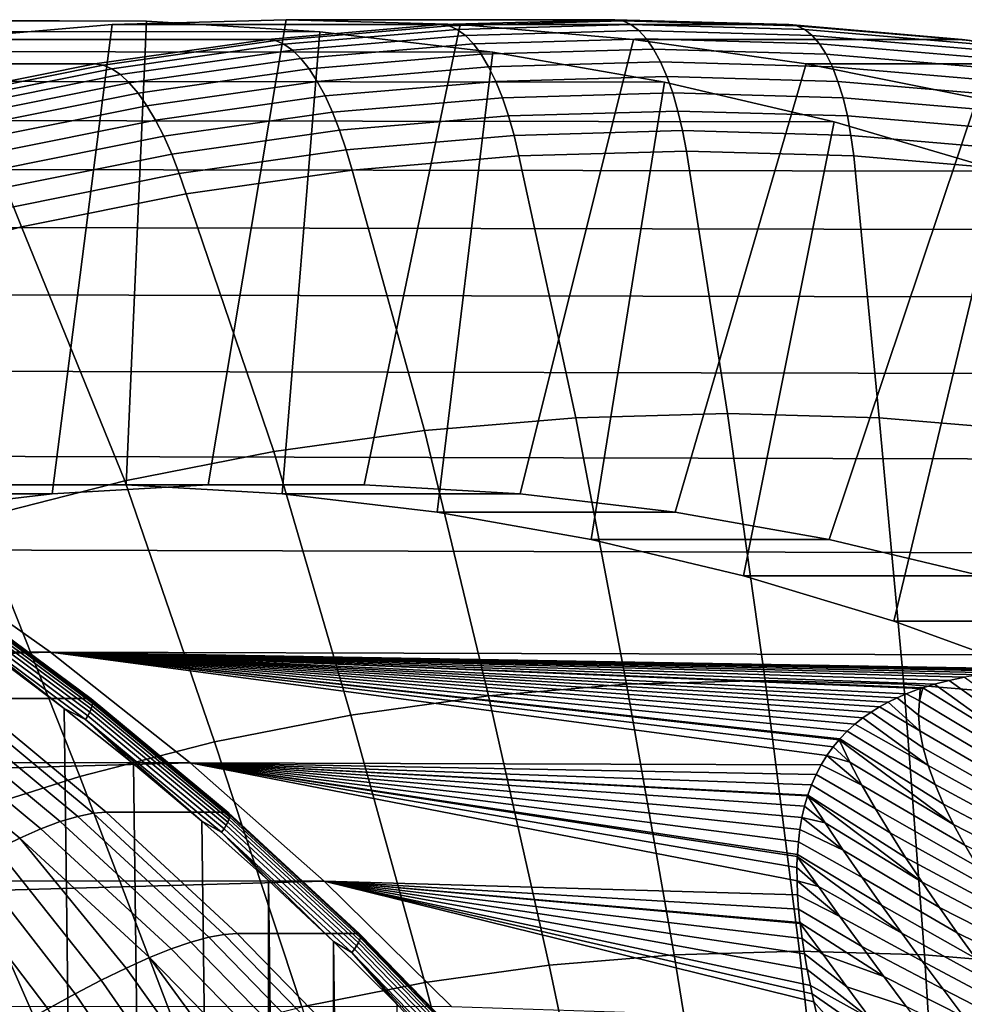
# Model space of a CAD drawing. Header units: metres. Extents: x -248 to 28, y -28 to 28.
# Tile 93 of 256: x -213.38 to -207.27, y 16.13 to 22.5. Entities that reach past the tile are written whole.
import ezdxf

# ---------------------------------------------------------------- set-up
doc = ezdxf.new("R2010")
doc.units = ezdxf.units.M
doc.layers.add('solid_10_061_053_XXX', color=7, linetype='CONTINUOUS')

msp = doc.modelspace()

# ---------------------------------------------------------------- linework, layer by layer
at = {"layer": 'solid_10_061_053_XXX'}
for points in [[(-225.899261, 22.492188, 138.784363), (-213.689468, 22.49398, 172.118668), (-212.56488, 22.489832, 171.709351), (-224.773773, 22.491867, 138.37471)], [(-224.773773, 22.491867, 138.37471), (-212.56488, 22.489832, 171.709351), (-211.442093, 22.422058, 171.30069), (-223.649689, 22.427799, 137.965576)], [(-213.70546, 19.492592, 172.124481), (-212.695404, 19.492592, 171.756851), (-212.56488, 22.489832, 171.709351), (-213.689468, 22.49398, 172.118668)], [(-211.661331, 22.5, 176.169281), (-212.166168, 19.492598, 176.353027), (-213.17453, 19.433397, 176.720047), (-212.786606, 22.468109, 176.578842)], [(-210.659988, 22.468111, 182.421722), (-209.534714, 22.5, 182.012146), (-211.661331, 22.5, 176.169281), (-212.786606, 22.468109, 176.578842)], [(-212.695404, 19.492592, 171.756851), (-211.687317, 19.433405, 171.389938), (-211.442093, 22.422058, 171.30069), (-212.56488, 22.489832, 171.709351)], [(-210.536072, 22.468109, 175.75972), (-211.156509, 19.492598, 175.985535), (-212.166168, 19.492598, 176.353027), (-211.661331, 22.5, 176.169281)], [(-210.536072, 22.468109, 175.75972), (-211.661331, 22.5, 176.169281), (-209.534714, 22.5, 182.012146), (-208.409424, 22.468111, 181.602585)], [(-210.607315, 22.460312, 182.565231), (-209.482422, 22.492189, 182.155792), (-209.534714, 22.5, 182.012146), (-210.659988, 22.468111, 182.421722)], [(-210.554352, 22.436966, 182.707092), (-209.430634, 22.468811, 182.298096), (-209.482422, 22.492189, 182.155792), (-210.607315, 22.460312, 182.565231)], [(-209.482422, 22.492189, 182.155792), (-208.357529, 22.460312, 181.746368), (-208.409424, 22.468111, 181.602585), (-209.534714, 22.5, 182.012146)], [(-208.357529, 22.460312, 181.746368), (-209.482422, 22.492189, 182.155792), (-209.430634, 22.468811, 182.298096), (-208.306915, 22.436966, 181.889099)], [(-223.649689, 22.427799, 137.965576), (-211.442093, 22.422058, 171.30069), (-210.324326, 22.290854, 170.89386), (-222.530426, 22.300154, 137.558197)], [(-212.786606, 22.468109, 176.578842), (-213.17453, 19.433397, 176.720047), (-214.178238, 19.315174, 177.085358), (-213.908707, 22.372534, 176.987259)], [(-211.782074, 22.372534, 182.830124), (-210.659988, 22.468111, 182.421722), (-212.786606, 22.468109, 176.578842), (-213.908707, 22.372534, 176.987259)], [(-211.729019, 22.364767, 182.973495), (-210.607315, 22.460312, 182.565231), (-210.659988, 22.468111, 182.421722), (-211.782074, 22.372534, 182.830124)], [(-211.674896, 22.34152, 183.114929), (-210.554352, 22.436966, 182.707092), (-210.607315, 22.460312, 182.565231), (-211.729019, 22.364767, 182.973495)], [(-211.687317, 19.433405, 171.389938), (-210.683517, 19.315172, 171.024582), (-210.324326, 22.290854, 170.89386), (-211.442093, 22.422058, 171.30069)], [(-211.620316, 22.303034, 183.252838), (-210.501709, 22.398315, 182.845703), (-210.554352, 22.436966, 182.707092), (-211.674896, 22.34152, 183.114929)], [(-209.413971, 22.372534, 175.351318), (-210.148148, 19.433397, 175.61853), (-211.156509, 19.492598, 175.985535), (-210.536072, 22.468109, 175.75972)], [(-210.501709, 22.398315, 182.845703), (-209.379929, 22.430105, 182.437408), (-209.430634, 22.468811, 182.298096), (-210.554352, 22.436966, 182.707092)], [(-208.409424, 22.468111, 181.602585), (-207.287338, 22.372534, 181.194168), (-209.413971, 22.372534, 175.351318), (-210.536072, 22.468109, 175.75972)], [(-210.449936, 22.344763, 182.979599), (-209.330841, 22.376478, 182.572281), (-209.379929, 22.430105, 182.437408), (-210.501709, 22.398315, 182.845703)], [(-208.306915, 22.436966, 181.889099), (-209.430634, 22.468811, 182.298096), (-209.379929, 22.430105, 182.437408), (-208.258148, 22.398315, 182.029114)], [(-208.258148, 22.398315, 182.029114), (-209.379929, 22.430105, 182.437408), (-209.330841, 22.376478, 182.572281), (-208.211731, 22.344763, 182.164963)], [(-208.357529, 22.460312, 181.746368), (-207.23584, 22.364767, 181.338104), (-207.287338, 22.372534, 181.194168), (-208.409424, 22.468111, 181.602585)], [(-208.306915, 22.436966, 181.889099), (-207.186371, 22.34152, 181.481247), (-207.23584, 22.364767, 181.338104), (-208.357529, 22.460312, 181.746368)], [(-208.258148, 22.398315, 182.029114), (-207.139542, 22.303034, 181.621964), (-207.186371, 22.34152, 181.481247), (-208.306915, 22.436966, 181.889099)], [(-212.897797, 22.213541, 183.236206), (-211.782074, 22.372534, 182.830124), (-213.908707, 22.372534, 176.987259), (-215.024506, 22.213524, 177.393387)], [(-212.844345, 22.205828, 183.37944), (-211.729019, 22.364767, 182.973495), (-211.782074, 22.372534, 182.830124), (-212.897797, 22.213541, 183.236206)], [(-212.789062, 22.182745, 183.520462), (-211.674896, 22.34152, 183.114929), (-211.729019, 22.364767, 182.973495), (-212.844345, 22.205828, 183.37944)], [(-211.565872, 22.24971, 183.385773), (-210.449936, 22.344763, 182.979599), (-210.501709, 22.398315, 182.845703), (-211.620316, 22.303034, 183.252838)], [(-210.399582, 22.276871, 183.107391), (-209.283875, 22.308489, 182.701309), (-209.330841, 22.376478, 182.572281), (-210.449936, 22.344763, 182.979599)], [(-208.298172, 22.213524, 174.94519), (-209.14444, 19.315174, 175.253204), (-210.148148, 19.433397, 175.61853), (-209.413971, 22.372534, 175.351318)], [(-207.287338, 22.372534, 181.194168), (-206.171631, 22.213539, 180.788086), (-208.298172, 22.213524, 174.94519), (-209.413971, 22.372534, 175.351318)], [(-208.211731, 22.344763, 182.164963), (-209.330841, 22.376478, 182.572281), (-209.283875, 22.308489, 182.701309), (-208.168167, 22.276871, 182.295227)], [(-208.211731, 22.344763, 182.164963), (-207.09581, 22.24971, 181.758789), (-207.139542, 22.303034, 181.621964), (-208.258148, 22.398315, 182.029114)], [(-207.23584, 22.364767, 181.338104), (-206.120499, 22.205828, 180.932159), (-206.171631, 22.213539, 180.788086), (-207.287338, 22.372534, 181.194168)], [(-222.530426, 22.300154, 137.558197), (-210.324326, 22.290854, 170.89386), (-209.21463, 22.096581, 170.48996), (-221.419296, 22.109333, 137.153778)], [(-212.732574, 22.144533, 183.657669), (-211.620316, 22.303034, 183.252838), (-211.674896, 22.34152, 183.114929), (-212.789062, 22.182745, 183.520462)], [(-212.675476, 22.091589, 183.789627), (-211.565872, 22.24971, 183.385773), (-211.620316, 22.303034, 183.252838), (-212.732574, 22.144533, 183.657669)], [(-211.512115, 22.182106, 183.512329), (-210.399582, 22.276871, 183.107391), (-210.449936, 22.344763, 182.979599), (-211.565872, 22.24971, 183.385773)], [(-210.683517, 19.315172, 171.024582), (-209.687408, 19.138281, 170.662033), (-209.21463, 22.096581, 170.48996), (-210.324326, 22.290854, 170.89386)], [(-210.351151, 22.195343, 183.227737), (-209.239532, 22.226845, 182.823151), (-209.283875, 22.308489, 182.701309), (-210.399582, 22.276871, 183.107391)], [(-208.168167, 22.276871, 182.295227), (-209.283875, 22.308489, 182.701309), (-209.239532, 22.226845, 182.823151), (-208.127914, 22.195343, 182.418549)], [(-208.168167, 22.276871, 182.295227), (-207.055634, 22.182106, 181.890289), (-207.09581, 22.24971, 181.758789), (-208.211731, 22.344763, 182.164963)], [(-212.618347, 22.024464, 183.914963), (-211.512115, 22.182106, 183.512329), (-211.565872, 22.24971, 183.385773), (-212.675476, 22.091589, 183.789627)], [(-211.459625, 22.100925, 183.631195), (-210.351151, 22.195343, 183.227737), (-210.399582, 22.276871, 183.107391), (-211.512115, 22.182106, 183.512329)], [(-210.305161, 22.101034, 183.339401), (-209.198257, 22.132402, 182.936523), (-209.239532, 22.226845, 182.823151), (-210.351151, 22.195343, 183.227737)], [(-208.127914, 22.195343, 182.418549), (-209.239532, 22.226845, 182.823151), (-209.198257, 22.132402, 182.936523), (-208.09137, 22.101034, 182.533646)], [(-208.127914, 22.195343, 182.418549), (-207.01944, 22.100925, 182.015106), (-207.055634, 22.182106, 181.890289), (-208.168167, 22.276871, 182.295227)], [(-214.003983, 21.991577, 183.638824), (-212.897797, 22.213541, 183.236206), (-215.024506, 22.213524, 177.393387), (-216.130539, 21.991592, 177.795944)], [(-213.95015, 21.983942, 183.781921), (-212.844345, 22.205828, 183.37944), (-212.897797, 22.213541, 183.236206), (-214.003983, 21.991577, 183.638824)], [(-213.893723, 21.961092, 183.922531), (-212.789062, 22.182745, 183.520462), (-212.844345, 22.205828, 183.37944), (-213.95015, 21.983942, 183.781921)], [(-213.835327, 21.92326, 184.059036), (-212.732574, 22.144533, 183.657669), (-212.789062, 22.182745, 183.520462), (-213.893723, 21.961092, 183.922531)], [(-212.561798, 21.943861, 184.032349), (-211.459625, 22.100925, 183.631195), (-211.512115, 22.182106, 183.512329), (-212.618347, 22.024464, 183.914963)], [(-211.40892, 22.007017, 183.741135), (-210.305161, 22.101034, 183.339401), (-210.351151, 22.195343, 183.227737), (-211.459625, 22.100925, 183.631195)], [(-207.192139, 21.991592, 174.542633), (-208.148468, 19.138311, 174.890701), (-209.14444, 19.315174, 175.253204), (-208.298172, 22.213524, 174.94519)], [(-206.171631, 22.213539, 180.788086), (-205.06543, 21.991577, 180.385468), (-207.192139, 21.991592, 174.542633), (-208.298172, 22.213524, 174.94519)], [(-208.09137, 22.101034, 182.533646), (-206.98761, 22.007017, 182.131912), (-207.01944, 22.100925, 182.015106), (-208.127914, 22.195343, 182.418549)], [(-221.419296, 22.109333, 137.153778), (-209.21463, 22.096581, 170.48996), (-208.116165, 21.839777, 170.090149), (-220.319107, 21.855814, 136.753342)], [(-213.775589, 21.870846, 184.190033), (-212.675476, 22.091589, 183.789627), (-212.732574, 22.144533, 183.657669), (-213.835327, 21.92326, 184.059036)], [(-212.506409, 21.85062, 184.140594), (-211.40892, 22.007017, 183.741135), (-211.459625, 22.100925, 183.631195), (-212.561798, 21.943861, 184.032349)], [(-211.36055, 21.90136, 183.841003), (-210.262085, 21.994925, 183.441193), (-210.305161, 22.101034, 183.339401), (-211.40892, 22.007017, 183.741135)], [(-210.262085, 21.994925, 183.441193), (-209.160507, 22.026142, 183.040253), (-209.198257, 22.132402, 182.936523), (-210.305161, 22.101034, 183.339401)], [(-208.09137, 22.101034, 182.533646), (-209.198257, 22.132402, 182.936523), (-209.160507, 22.026142, 183.040253), (-208.058929, 21.994925, 182.639313)], [(-208.058929, 21.994925, 182.639313), (-206.960464, 21.90136, 182.239502), (-206.98761, 22.007017, 182.131912), (-208.09137, 22.101034, 182.533646)], [(-213.715118, 21.804392, 184.314148), (-212.618347, 22.024464, 183.914963), (-212.675476, 22.091589, 183.789627), (-213.775589, 21.870846, 184.190033)], [(-209.687408, 19.138281, 170.662033), (-208.702301, 18.903343, 170.303482), (-208.116165, 21.839777, 170.090149), (-209.21463, 22.096581, 170.48996)], [(-213.654556, 21.724594, 184.430084), (-212.561798, 21.943861, 184.032349), (-212.618347, 22.024464, 183.914963), (-213.715118, 21.804392, 184.314148)], [(-212.452774, 21.745714, 184.238541), (-211.36055, 21.90136, 183.841003), (-211.40892, 22.007017, 183.741135), (-212.506409, 21.85062, 184.140594)], [(-211.315018, 21.785057, 183.929764), (-210.222397, 21.878124, 183.532074), (-210.262085, 21.994925, 183.441193), (-211.36055, 21.90136, 183.841003)], [(-210.222397, 21.878124, 183.532074), (-209.126663, 21.909176, 183.133255), (-209.160507, 22.026142, 183.040253), (-210.262085, 21.994925, 183.441193)], [(-208.058929, 21.994925, 182.639313), (-209.160507, 22.026142, 183.040253), (-209.126663, 21.909176, 183.133255), (-208.03093, 21.878124, 182.734451)], [(-206.098541, 21.707275, 174.144592), (-207.163055, 18.903301, 174.532043), (-208.148468, 19.138311, 174.890701), (-207.192139, 21.991592, 174.542633)], [(-208.03093, 21.878124, 182.734451), (-206.938293, 21.785057, 182.336761), (-206.960464, 21.90136, 182.239502), (-208.058929, 21.994925, 182.639313)], [(-213.594528, 21.632284, 184.536636), (-212.506409, 21.85062, 184.140594), (-212.561798, 21.943861, 184.032349), (-213.654556, 21.724594, 184.430084)], [(-210.186478, 21.75185, 183.611084), (-209.097061, 21.782724, 183.214569), (-209.126663, 21.909176, 183.133255), (-210.222397, 21.878124, 183.532074)], [(-208.03093, 21.878124, 182.734451), (-209.126663, 21.909176, 183.133255), (-209.097061, 21.782724, 183.214569), (-208.00766, 21.75185, 182.818054)], [(-220.319107, 21.855814, 136.753342), (-208.116165, 21.839777, 170.090149), (-207.032303, 21.521244, 169.695648), (-219.233185, 21.540352, 136.358109)], [(-213.53566, 21.528427, 184.63269), (-212.452774, 21.745714, 184.238541), (-212.506409, 21.85062, 184.140594), (-213.594528, 21.632284, 184.536636)], [(-212.401443, 21.630236, 184.32518), (-211.315018, 21.785057, 183.929764), (-211.36055, 21.90136, 183.841003), (-212.452774, 21.745714, 184.238541)], [(-211.272797, 21.659321, 184.00647), (-210.186478, 21.75185, 183.611084), (-210.222397, 21.878124, 183.532074), (-211.315018, 21.785057, 183.929764)], [(-208.00766, 21.75185, 182.818054), (-206.921341, 21.659321, 182.422668), (-206.938293, 21.785057, 182.336761), (-208.03093, 21.878124, 182.734451)], [(-212.352951, 21.505394, 184.399612), (-211.272797, 21.659321, 184.00647), (-211.315018, 21.785057, 183.929764), (-212.401443, 21.630236, 184.32518)], [(-209.097061, 21.782724, 183.214569), (-210.186478, 21.75185, 183.611084), (-210.15509, 21.618795, 183.676819), (-209.072266, 21.649485, 183.2827)], [(-208.00766, 21.75185, 182.818054), (-209.097061, 21.782724, 183.214569), (-209.072266, 21.649485, 183.2827), (-207.98941, 21.618793, 182.88858)], [(-208.702301, 18.903343, 170.303482), (-207.730255, 18.610832, 169.949692), (-207.032303, 21.521244, 169.695648), (-208.116165, 21.839777, 170.090149)], [(-213.478577, 21.414103, 184.717224), (-212.401443, 21.630236, 184.32518), (-212.452774, 21.745714, 184.238541), (-213.53566, 21.528427, 184.63269)], [(-210.186478, 21.75185, 183.611084), (-211.272797, 21.659321, 184.00647), (-211.234787, 21.526825, 184.069794), (-210.15509, 21.618795, 183.676819)], [(-208.00766, 21.75185, 182.818054), (-207.98941, 21.618793, 182.88858), (-206.909714, 21.526821, 182.495605), (-206.921341, 21.659321, 182.422668)], [(-211.272797, 21.659321, 184.00647), (-212.352951, 21.505394, 184.399612), (-212.308289, 21.37384, 184.460526), (-211.234787, 21.526825, 184.069794)], [(-213.423874, 21.290508, 184.789398), (-212.352951, 21.505394, 184.399612), (-212.401443, 21.630236, 184.32518), (-213.478577, 21.414103, 184.717224)], [(-209.788025, 19.925571, 184.36937), (-210.15509, 21.618795, 183.676819), (-211.234787, 21.526825, 184.069794), (-210.766617, 19.843613, 184.725555)], [(-209.788025, 19.925571, 184.36937), (-208.806747, 19.952917, 184.012222), (-209.072266, 21.649485, 183.2827), (-210.15509, 21.618795, 183.676819)], [(-207.98941, 21.618793, 182.88858), (-209.072266, 21.649485, 183.2827), (-208.806747, 19.952917, 184.012222), (-207.82547, 19.925571, 183.65506)], [(-207.82547, 19.925571, 183.65506), (-206.846878, 19.843613, 183.298889), (-206.909714, 21.526821, 182.495605), (-207.98941, 21.618793, 182.88858)], [(-219.233185, 21.540352, 136.358109), (-207.032303, 21.521244, 169.695648), (-205.965668, 21.141769, 169.307434), (-218.164627, 21.163853, 135.969177)], [(-210.766617, 19.843613, 184.725555), (-211.234787, 21.526825, 184.069794), (-212.308289, 21.37384, 184.460526), (-211.739822, 19.707262, 185.079773)], [(-212.352951, 21.505394, 184.399612), (-213.423874, 21.290508, 184.789398), (-213.372604, 21.160278, 184.8479), (-212.308289, 21.37384, 184.460526)], [(-207.730255, 18.610832, 169.949692), (-206.775497, 18.26203, 169.602188), (-205.965668, 21.141769, 169.307434), (-207.032303, 21.521244, 169.695648)], [(-211.739822, 19.707262, 185.079773), (-212.308289, 21.37384, 184.460526), (-213.372604, 21.160278, 184.8479), (-212.705002, 19.516897, 185.431076)], [(-213.423874, 21.290508, 184.789398), (-214.482529, 21.015272, 185.174713), (-214.424774, 20.88673, 185.230865), (-213.372604, 21.160278, 184.8479)], [(-218.164627, 21.163853, 135.969177), (-205.965668, 21.141769, 169.307434), (-204.919525, 20.702475, 168.926666), (-217.116409, 20.727367, 135.587662)], [(-212.705002, 19.516897, 185.431076), (-213.372604, 21.160278, 184.8479), (-214.424774, 20.88673, 185.230865), (-213.6595, 19.273037, 185.778473)], [(-217.116409, 20.727367, 135.587662), (-204.919525, 20.702475, 168.926666), (-203.896973, 20.204691, 168.554489), (-216.091476, 20.232119, 135.214615)], [(-216.091476, 20.232119, 135.214615), (-203.896973, 20.204691, 168.554489), (-202.900574, 19.649662, 168.191833), (-215.092728, 19.679502, 134.851089)], [(-209.459213, 18.201849, 185.008652), (-208.56282, 18.226828, 184.682388), (-208.806747, 19.952917, 184.012222), (-209.788025, 19.925571, 184.36937)], [(-207.82547, 19.925571, 183.65506), (-208.806747, 19.952917, 184.012222), (-208.56282, 18.226828, 184.682388), (-207.666428, 18.201849, 184.356125)], [(-210.353149, 18.12698, 185.334015), (-209.459213, 18.201849, 185.008652), (-209.788025, 19.925571, 184.36937), (-210.766617, 19.843613, 184.725555)], [(-207.666428, 18.201849, 184.356125), (-206.772491, 18.12698, 184.030762), (-206.846878, 19.843613, 183.298889), (-207.82547, 19.925571, 183.65506)], [(-211.242172, 18.002426, 185.657593), (-210.353149, 18.12698, 185.334015), (-210.766617, 19.843613, 184.725555), (-211.739822, 19.707262, 185.079773)], [(-215.092728, 19.679502, 134.851089), (-202.900574, 19.649662, 168.191833), (-201.933365, 19.039062, 167.839798), (-214.123169, 19.071201, 134.498215)], [(-212.123856, 17.828527, 185.9785), (-211.242172, 18.002426, 185.657593), (-211.739822, 19.707262, 185.079773), (-212.705002, 19.516897, 185.431076)], [(-213.17453, 19.433397, 176.720047), (-212.166168, 19.492598, 176.353027), (-213.70546, 19.492592, 172.124481), (-214.713547, 19.433405, 172.491394)], [(-212.166168, 19.492598, 176.353027), (-211.156509, 19.492598, 175.985535), (-212.695404, 19.492592, 171.756851), (-213.70546, 19.492592, 172.124481)], [(-212.995773, 17.605764, 186.295853), (-212.123856, 17.828527, 185.9785), (-212.705002, 19.516897, 185.431076), (-213.6595, 19.273037, 185.778473)], [(-211.156509, 19.492598, 175.985535), (-210.148148, 19.433397, 175.61853), (-211.687317, 19.433405, 171.389938), (-212.695404, 19.492592, 171.756851)], [(-214.178238, 19.315174, 177.085358), (-213.17453, 19.433397, 176.720047), (-214.713547, 19.433405, 172.491394), (-215.717331, 19.315172, 172.85675)], [(-210.148148, 19.433397, 175.61853), (-209.14444, 19.315174, 175.253204), (-210.683517, 19.315172, 171.024582), (-211.687317, 19.433405, 171.389938)], [(-209.14444, 19.315174, 175.253204), (-208.148468, 19.138311, 174.890701), (-209.687408, 19.138281, 170.662033), (-210.683517, 19.315172, 171.024582)], [(-213.855545, 17.334743, 186.60878), (-212.995773, 17.605764, 186.295853), (-213.6595, 19.273037, 185.778473), (-214.600693, 18.976351, 186.121048)], [(-208.148468, 19.138311, 174.890701), (-207.163055, 18.903301, 174.532043), (-208.702301, 18.903343, 170.303482), (-209.687408, 19.138281, 170.662033)], [(-237.489807, 18.415634, 143.002975), (-214.123169, 19.071201, 134.498215), (-213.185272, 18.408754, 134.156845)], [(-214.123169, 19.071201, 134.498215), (-201.933365, 19.039062, 167.839798), (-200.998032, 18.374611, 167.499359), (-213.185272, 18.408754, 134.156845)], [(-207.163055, 18.903301, 174.532043), (-206.191345, 18.610897, 174.178375), (-207.730255, 18.610832, 169.949692), (-208.702301, 18.903343, 170.303482)], [(-213.711945, 18.109667, 131.495117), (-214.633881, 18.793566, 131.830688), (-213.853668, 18.7936, 133.974442), (-212.931717, 18.109692, 133.638885)], [(-213.844254, 18.791538, 134.004089), (-212.922409, 18.107712, 133.668564), (-212.931717, 18.109692, 133.638885), (-213.853668, 18.7936, 133.974442)], [(-212.922409, 18.107712, 133.668564), (-213.844254, 18.791538, 134.004089), (-213.83757, 18.785437, 134.03418), (-212.916031, 18.101833, 133.698761)], [(-212.922302, 18.043348, 133.807602), (-213.840866, 18.724743, 134.141937), (-213.849091, 18.702374, 134.162399), (-212.931625, 18.021793, 133.828476)], [(-212.91597, 18.062571, 133.783585), (-213.83551, 18.74469, 134.118271), (-213.840866, 18.724743, 134.141937), (-212.922302, 18.043348, 133.807602)], [(-212.916031, 18.101833, 133.698761), (-213.83757, 18.785437, 134.03418), (-213.833847, 18.775415, 134.063721), (-212.912796, 18.092176, 133.72847)], [(-212.912766, 18.078981, 133.756989), (-213.833145, 18.761721, 134.09198), (-213.83551, 18.74469, 134.118271), (-212.91597, 18.062571, 133.783585)], [(-212.912796, 18.092176, 133.72847), (-213.833847, 18.775415, 134.063721), (-213.833145, 18.761721, 134.09198), (-212.912766, 18.078981, 133.756989)], [(-214.024323, 18.720816, 134.24939), (-213.556961, -18.389366, 134.079285), (-213.097977, -18.044596, 133.912231), (-213.55687, 18.389297, 134.079254)], [(-212.943695, 17.998432, 133.845657), (-213.85997, 18.678131, 134.179169), (-213.873245, 18.652615, 134.191803), (-212.958221, 17.973846, 133.858749)], [(-212.931625, 18.021793, 133.828476), (-213.849091, 18.702374, 134.162399), (-213.85997, 18.678131, 134.179169), (-212.943695, 17.998432, 133.845657)], [(-213.873245, 18.652615, 134.191803), (-213.55687, 18.389297, 134.079254), (-213.097885, 18.044523, 133.912201)], [(-212.958221, 17.973846, 133.858749), (-213.873245, 18.652615, 134.191803), (-213.097885, 18.044523, 133.912201)], [(-206.191345, 18.610897, 174.178375), (-205.236221, 18.261953, 173.830734), (-206.775497, 18.26203, 169.602188), (-207.730255, 18.610832, 169.949692)], [(-238.3936, 17.701513, 143.331924), (-237.489807, 18.415634, 143.002975), (-213.185272, 18.408754, 134.156845)], [(-238.3936, 17.701513, 143.331924), (-213.185272, 18.408754, 134.156845), (-212.28183, 17.694115, 133.828018)], [(-206.634018, 18.297245, 151.696548), (-213.185272, 18.408754, 134.156845), (-200.998032, 18.374611, 167.499359)], [(-208.199982, 17.680986, 144.993988), (-212.28183, 17.694115, 133.828018), (-213.185272, 18.408754, 134.156845), (-208.1633, 17.74073, 145.317673)], [(-208.122864, 17.796883, 145.640137), (-208.1633, 17.74073, 145.317673), (-213.185272, 18.408754, 134.156845)], [(-208.084732, 17.842848, 145.91922), (-208.122864, 17.796883, 145.640137), (-213.185272, 18.408754, 134.156845)], [(-208.07869, 17.849653, 145.961761), (-208.084732, 17.842848, 145.91922), (-213.185272, 18.408754, 134.156845)], [(-208.031921, 17.898518, 146.27713), (-208.07869, 17.849653, 145.961761), (-213.185272, 18.408754, 134.156845)], [(-207.982315, 17.943373, 146.586151), (-208.031921, 17.898518, 146.27713), (-213.185272, 18.408754, 134.156845)], [(-207.930374, 17.984499, 146.888321), (-207.982315, 17.943373, 146.586151), (-213.185272, 18.408754, 134.156845)], [(-207.877106, 18.022034, 147.181076), (-207.930374, 17.984499, 146.888321), (-213.185272, 18.408754, 134.156845)], [(-207.822205, 18.055861, 147.464569), (-207.877106, 18.022034, 147.181076), (-213.185272, 18.408754, 134.156845)], [(-207.765915, 18.086628, 147.740494), (-207.822205, 18.055861, 147.464569), (-213.185272, 18.408754, 134.156845)], [(-207.70845, 18.114674, 148.00946), (-207.765915, 18.086628, 147.740494), (-213.185272, 18.408754, 134.156845)], [(-207.649673, 18.139894, 148.27124), (-207.70845, 18.114674, 148.00946), (-213.185272, 18.408754, 134.156845)], [(-207.559418, 18.173531, 148.65358), (-207.649673, 18.139894, 148.27124), (-213.185272, 18.408754, 134.156845)], [(-207.541672, 18.179449, 148.726059), (-207.559418, 18.173531, 148.65358), (-213.185272, 18.408754, 134.156845)], [(-207.466629, 18.202213, 149.023636), (-207.541672, 18.179449, 148.726059), (-213.185272, 18.408754, 134.156845)], [(-207.371307, 18.226599, 149.383881), (-207.466629, 18.202213, 149.023636), (-213.185272, 18.408754, 134.156845)], [(-207.273499, 18.246824, 149.734406), (-207.371307, 18.226599, 149.383881), (-213.185272, 18.408754, 134.156845)], [(-207.173645, 18.2633, 150.075623), (-207.273499, 18.246824, 149.734406), (-213.185272, 18.408754, 134.156845)], [(-207.071579, 18.276279, 150.408859), (-207.173645, 18.2633, 150.075623), (-213.185272, 18.408754, 134.156845)], [(-206.967484, 18.286097, 150.734863), (-207.071579, 18.276279, 150.408859), (-213.185272, 18.408754, 134.156845)], [(-206.860214, 18.292812, 151.056961), (-206.967484, 18.286097, 150.734863), (-213.185272, 18.408754, 134.156845)], [(-206.749527, 18.296469, 151.376007), (-206.860214, 18.292812, 151.056961), (-213.185272, 18.408754, 134.156845)], [(-206.634018, 18.297245, 151.696548), (-206.749527, 18.296469, 151.376007), (-213.185272, 18.408754, 134.156845)], [(-213.55687, 18.389297, 134.079254), (-213.097977, -18.044596, 133.912231), (-212.647888, -17.686895, 133.748413), (-213.097885, 18.044523, 133.912201)], [(-208.56282, 18.226828, 184.682388), (-209.459213, 18.201849, 185.008652), (-209.151367, 16.45273, 185.586426), (-208.341125, 16.475309, 185.291519)], [(-207.666428, 18.201849, 184.356125), (-208.56282, 18.226828, 184.682388), (-208.341125, 16.475309, 185.291519), (-207.530869, 16.45273, 184.996597)], [(-206.809189, 17.727844, 148.807617), (-207.466629, 18.202213, 149.023636), (-207.371307, 18.226599, 149.383881), (-206.769501, 17.792473, 149.187836)], [(-206.769501, 17.792473, 149.187836), (-207.371307, 18.226599, 149.383881), (-207.273499, 18.246824, 149.734406), (-206.714478, 17.847565, 149.570053)], [(-209.459213, 18.201849, 185.008652), (-210.353149, 18.12698, 185.334015), (-209.959396, 16.385056, 185.880524), (-209.151367, 16.45273, 185.586426)], [(-206.772491, 18.12698, 184.030762), (-207.666428, 18.201849, 184.356125), (-207.530869, 16.45273, 184.996597), (-206.722839, 16.385056, 184.702499)], [(-207.563522, 18.095358, 148.328796), (-207.649673, 18.139894, 148.27124), (-207.559418, 18.173531, 148.65358)], [(-207.563522, 18.095358, 148.328796), (-207.559418, 18.173531, 148.65358), (-207.541672, 18.179449, 148.726059)], [(-206.809189, 17.727844, 148.807617), (-206.834106, 17.654266, 148.430573), (-207.563522, 18.095358, 148.328796), (-207.541672, 18.179449, 148.726059)], [(-206.809189, 17.727844, 148.807617), (-207.541672, 18.179449, 148.726059), (-207.466629, 18.202213, 149.023636)], [(-212.909607, 17.367983, 130.964203), (-213.009048, 17.347685, 130.760345), (-213.894028, 18.081009, 131.082443), (-213.795715, 18.102615, 131.286728)], [(-213.795715, 18.102615, 131.286728), (-213.711945, 18.109667, 131.495117), (-212.825439, 17.374601, 131.17247), (-212.909607, 17.367983, 130.964203)], [(-212.825439, 17.374601, 131.17247), (-213.711945, 18.109667, 131.495117), (-212.931717, 18.109692, 133.638885), (-212.045227, 17.374641, 133.316223)], [(-212.922409, 18.107712, 133.668564), (-212.036011, 17.372726, 133.345932), (-212.045227, 17.374641, 133.316223), (-212.931717, 18.109692, 133.638885)], [(-212.036011, 17.372726, 133.345932), (-212.922409, 18.107712, 133.668564), (-212.916031, 18.101833, 133.698761), (-212.029922, 17.367086, 133.376236)], [(-212.029922, 17.367086, 133.376236), (-212.916031, 18.101833, 133.698761), (-212.912796, 18.092176, 133.72847), (-212.027145, 17.357822, 133.406128)], [(-212.027145, 17.357822, 133.406128), (-212.912796, 18.092176, 133.72847), (-212.912766, 18.078981, 133.756989), (-212.027771, 17.345161, 133.434875)], [(-210.353149, 18.12698, 185.334015), (-211.242172, 18.002426, 185.657593), (-210.763, 16.272472, 186.173004), (-209.959396, 16.385056, 185.880524)], [(-207.562195, 17.900501, 147.552811), (-207.822205, 18.055861, 147.464569), (-207.765915, 18.086628, 147.740494)], [(-207.562195, 17.900501, 147.552811), (-207.765915, 18.086628, 147.740494), (-207.70845, 18.114674, 148.00946), (-207.569901, 18.002007, 147.937698)], [(-207.563522, 18.095358, 148.328796), (-207.569901, 18.002007, 147.937698), (-207.70845, 18.114674, 148.00946), (-207.649673, 18.139894, 148.27124)], [(-206.834106, 17.654266, 148.430573), (-206.844971, 17.57235, 148.057648), (-207.569901, 18.002007, 147.937698), (-207.563522, 18.095358, 148.328796)], [(-213.121948, 17.313877, 130.565353), (-213.247391, 17.266836, 130.380844), (-214.127823, 17.994972, 130.701309), (-214.005035, 18.045031, 130.886765)], [(-213.009048, 17.347685, 130.760345), (-213.121948, 17.313877, 130.565353), (-214.005035, 18.045031, 130.886765), (-213.894028, 18.081009, 131.082443)], [(-213.097885, 18.044523, 133.912201), (-212.647888, -17.686895, 133.748413), (-212.207016, -17.316521, 133.587952), (-212.647797, 17.686819, 133.748383)], [(-212.958221, 17.973846, 133.858749), (-213.097885, 18.044523, 133.912201), (-212.647797, 17.686819, 133.748383)], [(-212.049423, 17.290297, 133.507385), (-212.931625, 18.021793, 133.828476), (-212.943695, 17.998432, 133.845657), (-212.062637, 17.267885, 133.524979)], [(-212.039047, 17.310976, 133.48613), (-212.922302, 18.043348, 133.807602), (-212.931625, 18.021793, 133.828476), (-212.049423, 17.290297, 133.507385)], [(-212.031769, 17.329418, 133.461761), (-212.91597, 18.062571, 133.783585), (-212.922302, 18.043348, 133.807602), (-212.039047, 17.310976, 133.48613)], [(-212.027771, 17.345161, 133.434875), (-212.912766, 18.078981, 133.756989), (-212.91597, 18.062571, 133.783585), (-212.031769, 17.329418, 133.461761)], [(-207.508087, 17.675955, 146.804413), (-207.930374, 17.984499, 146.888321), (-207.877106, 18.022034, 147.181076), (-207.541275, 17.791573, 147.17485)], [(-207.562195, 17.900501, 147.552811), (-207.541275, 17.791573, 147.17485), (-207.877106, 18.022034, 147.181076), (-207.822205, 18.055861, 147.464569)], [(-213.247391, 17.266836, 130.380844), (-213.384323, 17.206959, 130.208374), (-214.261398, 17.931259, 130.527603), (-214.127823, 17.994972, 130.701309)], [(-212.062637, 17.267885, 133.524979), (-212.943695, 17.998432, 133.845657), (-212.958221, 17.973846, 133.858749), (-212.078369, 17.244295, 133.538513)], [(-212.958221, 17.973846, 133.858749), (-212.647797, 17.686819, 133.748383), (-212.206924, 17.316442, 133.587921)], [(-212.078369, 17.244295, 133.538513), (-212.958221, 17.973846, 133.858749), (-212.206924, 17.316442, 133.587921)], [(-211.242172, 18.002426, 185.657593), (-212.123856, 17.828527, 185.9785), (-211.559952, 16.115284, 186.463074), (-210.763, 16.272472, 186.173004)], [(-207.508087, 17.675955, 146.804413), (-207.982315, 17.943373, 146.586151), (-207.930374, 17.984499, 146.888321)], [(-206.844971, 17.57235, 148.057648), (-206.842361, 17.48275, 147.689774), (-207.562195, 17.900501, 147.552811), (-207.569901, 18.002007, 147.937698)], [(-214.261398, 17.931259, 130.527603), (-213.384323, 17.206959, 130.208374), (-213.531647, 17.134748, 130.049362)], [(-207.463531, 17.554365, 146.442017), (-207.408524, 17.427464, 146.087921), (-208.07869, 17.849653, 145.961761), (-208.031921, 17.898518, 146.27713)], [(-207.508087, 17.675955, 146.804413), (-207.463531, 17.554365, 146.442017), (-208.031921, 17.898518, 146.27713), (-207.982315, 17.943373, 146.586151)], [(-206.842361, 17.48275, 147.689774), (-206.827026, 17.386122, 147.327621), (-207.541275, 17.791573, 147.17485), (-207.562195, 17.900501, 147.552811)], [(-208.015198, 17.698204, 145.560287), (-208.122864, 17.796883, 145.640137), (-208.084732, 17.842848, 145.91922)], [(-207.408524, 17.427464, 146.087921), (-207.343994, 17.295876, 145.74231), (-208.084732, 17.842848, 145.91922), (-208.07869, 17.849653, 145.961761)], [(-207.343994, 17.295876, 145.74231), (-208.015198, 17.698204, 145.560287), (-208.084732, 17.842848, 145.91922)], [(-212.123856, 17.828527, 185.9785), (-212.995773, 17.605764, 186.295853), (-212.348083, 15.913927, 186.749924), (-211.559952, 16.115284, 186.463074)], [(-208.015198, 17.698204, 145.560287), (-208.1633, 17.74073, 145.317673), (-208.122864, 17.796883, 145.640137)], [(-206.827026, 17.386122, 147.327621), (-206.799835, 17.283094, 146.971802), (-207.508087, 17.675955, 146.804413), (-207.541275, 17.791573, 147.17485)], [(-207.936142, 17.549107, 145.211578), (-208.199982, 17.680986, 144.993988), (-208.1633, 17.74073, 145.317673)], [(-208.015198, 17.698204, 145.560287), (-207.936142, 17.549107, 145.211578), (-208.1633, 17.74073, 145.317673)], [(-239.260269, 16.93734, 143.647369), (-238.3936, 17.701513, 143.331924), (-212.28183, 17.694115, 133.828018)], [(-239.260269, 16.93734, 143.647369), (-212.28183, 17.694115, 133.828018), (-211.415558, 16.929466, 133.512711)], [(-212.647797, 17.686819, 133.748383), (-212.207016, -17.316521, 133.587952), (-211.775574, -16.933666, 133.430923), (-212.206924, 17.316442, 133.587921)], [(-208.352676, 16.840359, 141.632111), (-211.415558, 16.929466, 133.512711), (-212.28183, 17.694115, 133.828018), (-208.356293, 16.929958, 141.919632)], [(-208.356644, 17.016994, 142.21109), (-208.356293, 16.929958, 141.919632), (-212.28183, 17.694115, 133.828018)], [(-208.354507, 17.087381, 142.456055), (-208.356644, 17.016994, 142.21109), (-212.28183, 17.694115, 133.828018)], [(-208.35379, 17.101587, 142.506561), (-208.354507, 17.087381, 142.456055), (-212.28183, 17.694115, 133.828018)], [(-208.347504, 17.183533, 142.805664), (-208.35379, 17.101587, 142.506561), (-212.28183, 17.694115, 133.828018)], [(-208.337677, 17.262751, 143.10817), (-208.347504, 17.183533, 142.805664), (-212.28183, 17.694115, 133.828018)], [(-208.324326, 17.339331, 143.414169), (-208.337677, 17.262751, 143.10817), (-212.28183, 17.694115, 133.828018)], [(-208.30722, 17.413111, 143.723389), (-208.324326, 17.339331, 143.414169), (-212.28183, 17.694115, 133.828018)], [(-208.287567, 17.480465, 144.019211), (-208.30722, 17.413111, 143.723389), (-212.28183, 17.694115, 133.828018)], [(-208.286377, 17.484152, 144.035812), (-208.287567, 17.480465, 144.019211), (-212.28183, 17.694115, 133.828018)], [(-208.261673, 17.552443, 144.35141), (-208.286377, 17.484152, 144.035812), (-212.28183, 17.694115, 133.828018)], [(-208.232895, 17.617987, 144.670563), (-208.261673, 17.552443, 144.35141), (-212.28183, 17.694115, 133.828018)], [(-208.199982, 17.680986, 144.993988), (-208.232895, 17.617987, 144.670563), (-212.28183, 17.694115, 133.828018)], [(-207.936142, 17.549107, 145.211578), (-207.848969, 17.396379, 144.872559), (-208.232895, 17.617987, 144.670563), (-208.199982, 17.680986, 144.993988)], [(-207.343994, 17.295876, 145.74231), (-207.270813, 17.160189, 145.405334), (-207.936142, 17.549107, 145.211578), (-208.015198, 17.698204, 145.560287)], [(-206.799835, 17.283094, 146.971802), (-206.761673, 17.174309, 146.622818), (-207.463531, 17.554365, 146.442017), (-207.508087, 17.675955, 146.804413)], [(-212.995773, 17.605764, 186.295853), (-213.855545, 17.334743, 186.60878), (-213.125229, 15.668951, 187.032791), (-212.348083, 15.913927, 186.749924)], [(-207.848969, 17.396379, 144.872559), (-207.754547, 17.240545, 144.543137), (-208.261673, 17.552443, 144.35141), (-208.232895, 17.617987, 144.670563)], [(-207.754547, 17.240545, 144.543137), (-207.653702, 17.082067, 144.223129), (-208.286377, 17.484152, 144.035812), (-208.261673, 17.552443, 144.35141)], [(-207.270813, 17.160189, 145.405334), (-207.189804, 17.02091, 145.07695), (-207.848969, 17.396379, 144.872559), (-207.936142, 17.549107, 145.211578)], [(-206.761673, 17.174309, 146.622818), (-206.713348, 17.060358, 146.280975), (-207.408524, 17.427464, 146.087921), (-207.463531, 17.554365, 146.442017)], [(-208.175217, 17.305882, 143.69899), (-208.30722, 17.413111, 143.723389), (-208.287567, 17.480465, 144.019211)], [(-207.653702, 17.082067, 144.223129), (-207.547104, 16.921341, 143.912292), (-208.287567, 17.480465, 144.019211), (-208.286377, 17.484152, 144.035812)], [(-207.547104, 16.921341, 143.912292), (-208.175217, 17.305882, 143.69899), (-208.287567, 17.480465, 144.019211)], [(-208.175217, 17.305882, 143.69899), (-208.324326, 17.339331, 143.414169), (-208.30722, 17.413111, 143.723389)], [(-207.189804, 17.02091, 145.07695), (-207.101791, 16.878506, 144.75708), (-207.754547, 17.240545, 144.543137), (-207.848969, 17.396379, 144.872559)], [(-206.713348, 17.060358, 146.280975), (-206.655746, 16.941793, 145.946487), (-207.343994, 17.295876, 145.74231), (-207.408524, 17.427464, 146.087921)], [(-213.855545, 17.334743, 186.60878), (-214.700806, 17.016211, 186.916428), (-213.889267, 15.381027, 187.310883), (-213.125229, 15.668951, 187.032791)], [(-212.161926, 16.565363, 130.452011), (-212.276611, 16.533838, 130.257675), (-213.121948, 17.313877, 130.565353), (-213.009048, 17.347685, 130.760345)], [(-212.061401, 16.584286, 130.655487), (-212.161926, 16.565363, 130.452011), (-213.009048, 17.347685, 130.760345), (-212.909607, 17.367983, 130.964203)], [(-212.909607, 17.367983, 130.964203), (-212.825439, 17.374601, 131.17247), (-211.976898, 16.590448, 130.863617), (-212.061401, 16.584286, 130.655487)], [(-211.976898, 16.590448, 130.863617), (-212.825439, 17.374601, 131.17247), (-212.045227, 17.374641, 133.316223), (-211.196716, 16.590513, 133.007385)], [(-212.036011, 17.372726, 133.345932), (-211.187561, 16.588657, 133.037125), (-211.196716, 16.590513, 133.007385), (-212.045227, 17.374641, 133.316223)], [(-211.18544, 16.547304, 133.153717), (-212.031769, 17.329418, 133.461761), (-212.039047, 17.310976, 133.48613), (-211.193619, 16.529696, 133.178421)], [(-211.187561, 16.588657, 133.037125), (-212.036011, 17.372726, 133.345932), (-212.029922, 17.367086, 133.376236), (-211.181747, 16.583273, 133.06752)], [(-211.180664, 16.562338, 133.126541), (-212.027771, 17.345161, 133.434875), (-212.031769, 17.329418, 133.461761), (-211.18544, 16.547304, 133.153717)], [(-211.181747, 16.583273, 133.06752), (-212.029922, 17.367086, 133.376236), (-212.027145, 17.357822, 133.406128), (-211.179428, 16.574427, 133.09758)], [(-211.179428, 16.574427, 133.09758), (-212.027145, 17.357822, 133.406128), (-212.027771, 17.345161, 133.434875), (-211.180664, 16.562338, 133.126541)], [(-208.05751, 17.129431, 143.388672), (-208.337677, 17.262751, 143.10817), (-208.324326, 17.339331, 143.414169)], [(-208.175217, 17.305882, 143.69899), (-208.05751, 17.129431, 143.388672), (-208.324326, 17.339331, 143.414169)], [(-212.404526, 16.489971, 130.074081), (-212.544617, 16.434132, 129.902756), (-213.384323, 17.206959, 130.208374), (-213.247391, 17.266836, 130.380844)], [(-212.276611, 16.533838, 130.257675), (-212.404526, 16.489971, 130.074081), (-213.247391, 17.266836, 130.380844), (-213.121948, 17.313877, 130.565353)], [(-211.775482, 16.933582, 133.430893), (-212.206924, 17.316442, 133.587921), (-211.775574, -16.933666, 133.430923)], [(-212.078369, 17.244295, 133.538513), (-212.206924, 17.316442, 133.587921), (-211.775482, 16.933582, 133.430893)], [(-211.219315, 16.488548, 133.218033), (-212.062637, 17.267885, 133.524979), (-212.078369, 17.244295, 133.538513), (-211.236191, 16.466024, 133.231979)], [(-211.205002, 16.509949, 133.200027), (-212.049423, 17.290297, 133.507385), (-212.062637, 17.267885, 133.524979), (-211.219315, 16.488548, 133.218033)], [(-211.193619, 16.529696, 133.178421), (-212.039047, 17.310976, 133.48613), (-212.049423, 17.290297, 133.507385), (-211.205002, 16.509949, 133.200027)], [(-208.05751, 17.129431, 143.388672), (-207.935242, 16.951517, 143.087936), (-208.347504, 17.183533, 142.805664), (-208.337677, 17.262751, 143.10817)], [(-207.547104, 16.921341, 143.912292), (-207.435516, 16.75872, 143.610352), (-208.05751, 17.129431, 143.388672), (-208.175217, 17.305882, 143.69899)], [(-206.655746, 16.941793, 145.946487), (-206.589722, 16.819147, 145.619537), (-207.270813, 17.160189, 145.405334), (-207.343994, 17.295876, 145.74231)], [(-213.384323, 17.206959, 130.208374), (-212.69574, 16.366789, 129.745117), (-212.856674, 16.288507, 129.602509), (-213.531647, 17.134748, 130.049362)], [(-213.384323, 17.206959, 130.208374), (-212.544617, 16.434132, 129.902756), (-212.69574, 16.366789, 129.745117)], [(-212.078369, 17.244295, 133.538513), (-211.775482, 16.933582, 133.430893), (-211.353867, 16.538565, 133.277435)], [(-211.236191, 16.466024, 133.231979), (-212.078369, 17.244295, 133.538513), (-211.353867, 16.538565, 133.277435)], [(-207.101791, 16.878506, 144.75708), (-207.007538, 16.733395, 144.445618), (-207.653702, 17.082067, 144.223129), (-207.754547, 17.240545, 144.543137)], [(-213.531647, 17.134748, 130.049362), (-212.856674, 16.288507, 129.602509), (-213.026093, 16.199949, 129.476089), (-213.688141, 17.050806, 129.905136)], [(-207.935242, 16.951517, 143.087936), (-207.808975, 16.772421, 142.796371), (-208.35379, 17.101587, 142.506561), (-208.347504, 17.183533, 142.805664)], [(-208.218506, 16.894085, 142.171402), (-208.356644, 17.016994, 142.21109), (-208.354507, 17.087381, 142.456055)], [(-207.808975, 16.772421, 142.796371), (-207.679352, 16.592382, 142.513626), (-208.354507, 17.087381, 142.456055), (-208.35379, 17.101587, 142.506561)], [(-207.679352, 16.592382, 142.513626), (-208.218506, 16.894085, 142.171402), (-208.354507, 17.087381, 142.456055)], [(-207.435516, 16.75872, 143.610352), (-207.31955, 16.594507, 143.317017), (-207.935242, 16.951517, 143.087936), (-208.05751, 17.129431, 143.388672)], [(-207.007538, 16.733395, 144.445618), (-206.90773, 16.585934, 144.142334), (-207.547104, 16.921341, 143.912292), (-207.653702, 17.082067, 144.223129)], [(-213.688141, 17.050806, 129.905136), (-213.026093, 16.199949, 129.476089), (-213.202621, 16.10186, 129.366943), (-213.852554, 16.955841, 129.776901)], [(-208.218506, 16.894085, 142.171402), (-208.356293, 16.929958, 141.919632), (-208.356644, 17.016994, 142.21109)], [(-213.852554, 16.955841, 129.776901), (-213.202621, 16.10186, 129.366943), (-213.384842, 15.99506, 129.27597), (-214.023544, 16.850649, 129.665741)], [(-207.31955, 16.594507, 143.317017), (-207.199768, 16.428949, 143.031921), (-207.808975, 16.772421, 142.796371), (-207.935242, 16.951517, 143.087936)], [(-240.087631, 16.125036, 143.948502), (-239.260269, 16.93734, 143.647369), (-211.415558, 16.929466, 133.512711)], [(-240.087631, 16.125036, 143.948502), (-211.415558, 16.929466, 133.512711), (-210.588593, 16.116686, 133.211731)], [(-211.775482, 16.933582, 133.430893), (-211.775574, -16.933666, 133.430923), (-211.353958, -16.538654, 133.277466)], [(-211.353867, 16.538565, 133.277435), (-211.775482, 16.933582, 133.430893), (-211.353958, -16.538654, 133.277466)], [(-208.221634, 16.038963, 139.482788), (-210.588593, 16.116686, 133.211731), (-211.415558, 16.929466, 133.512711), (-208.24704, 16.147013, 139.736298)], [(-208.258926, 16.200642, 139.865784), (-208.24704, 16.147013, 139.736298), (-211.415558, 16.929466, 133.512711)], [(-208.27002, 16.25284, 139.994202), (-208.258926, 16.200642, 139.865784), (-211.415558, 16.929466, 133.512711)], [(-208.290588, 16.356541, 140.2565), (-208.27002, 16.25284, 139.994202), (-211.415558, 16.929466, 133.512711)], [(-208.308578, 16.457966, 140.523132), (-208.290588, 16.356541, 140.2565), (-211.415558, 16.929466, 133.512711)], [(-208.323837, 16.557077, 140.794067), (-208.308578, 16.457966, 140.523132), (-211.415558, 16.929466, 133.512711)], [(-208.33638, 16.653921, 141.06929), (-208.323837, 16.557077, 140.794067), (-211.415558, 16.929466, 133.512711)], [(-208.337234, 16.661301, 141.090714), (-208.33638, 16.653921, 141.06929), (-211.415558, 16.929466, 133.512711)], [(-208.345993, 16.748323, 141.348633), (-208.337234, 16.661301, 141.090714), (-211.415558, 16.929466, 133.512711)], [(-208.352676, 16.840359, 141.632111), (-208.345993, 16.748323, 141.348633), (-211.415558, 16.929466, 133.512711)], [(-208.079529, 16.700207, 141.895813), (-208.352676, 16.840359, 141.632111), (-208.356293, 16.929958, 141.919632)], [(-208.218506, 16.894085, 142.171402), (-208.079529, 16.700207, 141.895813), (-208.356293, 16.929958, 141.919632)], [(-207.679352, 16.592382, 142.513626), (-207.54686, 16.411602, 142.239288), (-208.079529, 16.700207, 141.895813), (-208.218506, 16.894085, 142.171402)], [(-206.90773, 16.585934, 144.142334), (-206.803055, 16.43644, 143.847), (-207.435516, 16.75872, 143.610352), (-207.547104, 16.921341, 143.912292)], [(-208.079529, 16.700207, 141.895813), (-207.938202, 16.506021, 141.62883), (-208.345993, 16.748323, 141.348633), (-208.352676, 16.840359, 141.632111)], [(-207.938202, 16.506021, 141.62883), (-207.794983, 16.311665, 141.370056), (-208.337234, 16.661301, 141.090714), (-208.345993, 16.748323, 141.348633)], [(-207.199768, 16.428949, 143.031921), (-207.076767, 16.26226, 142.754745), (-207.679352, 16.592382, 142.513626), (-207.808975, 16.772421, 142.796371)], [(-206.803055, 16.43644, 143.847), (-206.694122, 16.285183, 143.559387), (-207.31955, 16.594507, 143.317017), (-207.435516, 16.75872, 143.610352)], [(-207.54686, 16.411602, 142.239288), (-207.411942, 16.230234, 141.972931), (-207.938202, 16.506021, 141.62883), (-208.079529, 16.700207, 141.895813)], [(-207.794983, 16.311665, 141.370056), (-208.186401, 16.453159, 140.836426), (-208.33638, 16.653921, 141.06929), (-208.337234, 16.661301, 141.090714)], [(-208.186401, 16.453159, 140.836426), (-208.323837, 16.557077, 140.794067), (-208.33638, 16.653921, 141.06929)], [(-211.355057, 15.736252, 130.15834), (-211.471405, 15.707116, 129.9646), (-212.276611, 16.533838, 130.257675), (-212.161926, 16.565363, 130.452011)], [(-211.25354, 15.753736, 130.36145), (-211.355057, 15.736252, 130.15834), (-212.161926, 16.565363, 130.452011), (-212.061401, 16.584286, 130.655487)], [(-212.061401, 16.584286, 130.655487), (-211.976898, 16.590448, 130.863617), (-211.168716, 15.759421, 130.569458), (-211.25354, 15.753736, 130.36145)], [(-211.168716, 15.759421, 130.569458), (-211.976898, 16.590448, 130.863617), (-211.196716, 16.590513, 133.007385), (-210.388519, 15.75949, 132.713226)], [(-211.187561, 16.588657, 133.037125), (-210.379456, 15.757721, 132.742996), (-210.388519, 15.75949, 132.713226), (-211.196716, 16.590513, 133.007385)], [(-210.379456, 15.757721, 132.742996), (-211.187561, 16.588657, 133.037125), (-211.181747, 16.583273, 133.06752), (-210.373901, 15.752606, 132.773499)], [(-210.373856, 15.73272, 132.832886), (-211.180664, 16.562338, 133.126541), (-211.18544, 16.547304, 133.153717), (-210.379349, 15.71844, 132.860321)], [(-210.373901, 15.752606, 132.773499), (-211.181747, 16.583273, 133.06752), (-211.179428, 16.574427, 133.09758), (-210.372025, 15.744204, 132.803696)], [(-210.372025, 15.744204, 132.803696), (-211.179428, 16.574427, 133.09758), (-211.180664, 16.562338, 133.126541), (-210.373856, 15.73272, 132.832886)], [(-208.034317, 16.245272, 140.590164), (-208.308578, 16.457966, 140.523132), (-208.323837, 16.557077, 140.794067), (-208.186401, 16.453159, 140.836426)], [(-207.076767, 16.26226, 142.754745), (-206.951004, 16.094614, 142.485123), (-207.54686, 16.411602, 142.239288), (-207.679352, 16.592382, 142.513626)], [(-206.694122, 16.285183, 143.559387), (-206.581467, 16.132391, 143.279175), (-207.199768, 16.428949, 143.031921), (-207.31955, 16.594507, 143.317017)], [(-211.471405, 15.707116, 129.9646), (-211.601624, 15.666569, 129.781845), (-212.404526, 16.489971, 130.074081), (-212.276611, 16.533838, 130.257675)], [(-211.353867, 16.538565, 133.277435), (-211.353958, -16.538654, 133.277466), (-210.942429, -16.131748, 133.127686)], [(-210.942337, 16.131653, 133.12764), (-211.353867, 16.538565, 133.277435), (-210.942429, -16.131748, 133.127686)], [(-211.236191, 16.466024, 133.231979), (-211.353867, 16.538565, 133.277435), (-210.942337, 16.131653, 133.12764)], [(-210.400726, 15.682956, 132.907303), (-211.205002, 16.509949, 133.200027), (-211.219315, 16.488548, 133.218033), (-210.416077, 15.662628, 132.92569)], [(-210.388382, 15.701714, 132.88533), (-211.193619, 16.529696, 133.178421), (-211.205002, 16.509949, 133.200027), (-210.400726, 15.682956, 132.907303)], [(-210.379349, 15.71844, 132.860321), (-211.18544, 16.547304, 133.153717), (-211.193619, 16.529696, 133.178421), (-210.388382, 15.701714, 132.88533)], [(-207.411942, 16.230234, 141.972931), (-207.275085, 16.048407, 141.714203), (-207.794983, 16.311665, 141.370056), (-207.938202, 16.506021, 141.62883)], [(-212.544617, 16.434132, 129.902756), (-211.899323, 15.552706, 129.455246), (-212.064362, 15.480347, 129.314133), (-212.69574, 16.366789, 129.745117)], [(-211.601624, 15.666569, 129.781845), (-211.744644, 15.614954, 129.611588), (-212.544617, 16.434132, 129.902756), (-212.404526, 16.489971, 130.074081)], [(-212.544617, 16.434132, 129.902756), (-211.744644, 15.614954, 129.611588), (-211.899323, 15.552706, 129.455246)], [(-210.416077, 15.662628, 132.92569), (-211.219315, 16.488548, 133.218033), (-211.236191, 16.466024, 133.231979), (-210.434067, 15.641232, 132.940033)], [(-211.236191, 16.466024, 133.231979), (-210.942337, 16.131653, 133.12764), (-210.541122, 15.713055, 132.981613)], [(-210.434067, 15.641232, 132.940033), (-211.236191, 16.466024, 133.231979), (-210.541122, 15.713055, 132.981613)], [(-209.151367, 16.45273, 185.586426), (-209.959396, 16.385056, 185.880524), (-209.585922, 14.620273, 186.364304), (-208.864929, 14.680658, 186.101883)], [(-208.341125, 16.475309, 185.291519), (-209.151367, 16.45273, 185.586426), (-208.864929, 14.680658, 186.101883), (-208.141937, 14.700806, 185.838745)], [(-207.530869, 16.45273, 184.996597), (-208.341125, 16.475309, 185.291519), (-208.141937, 14.700806, 185.838745), (-207.418961, 14.680658, 185.575607)], [(-207.881378, 16.037716, 140.351547), (-208.290588, 16.356541, 140.2565), (-208.308578, 16.457966, 140.523132), (-208.034317, 16.245272, 140.590164)], [(-207.794983, 16.311665, 141.370056), (-207.650253, 16.117231, 141.119034), (-208.034317, 16.245272, 140.590164), (-208.186401, 16.453159, 140.836426)], [(-206.722839, 16.385056, 184.702499), (-207.530869, 16.45273, 184.996597), (-207.418961, 14.680658, 185.575607), (-206.697968, 14.620273, 185.313171)], [(-212.69574, 16.366789, 129.745117), (-212.064362, 15.480347, 129.314133), (-212.238434, 15.398495, 129.189407), (-212.856674, 16.288507, 129.602509)], [(-209.959396, 16.385056, 185.880524), (-210.763, 16.272472, 186.173004), (-210.302963, 14.519814, 186.62529), (-209.585922, 14.620273, 186.364304)], [(-206.951004, 16.094614, 142.485123), (-206.822937, 15.926148, 142.222717), (-207.411942, 16.230234, 141.972931), (-207.54686, 16.411602, 142.239288)], [(-207.881378, 16.037716, 140.351547), (-208.27002, 16.25284, 139.994202), (-208.290588, 16.356541, 140.2565)], [(-207.275085, 16.048407, 141.714203), (-207.136688, 15.866214, 141.462677), (-207.650253, 16.117231, 141.119034), (-207.794983, 16.311665, 141.370056)], [(-212.856674, 16.288507, 129.602509), (-212.238434, 15.398495, 129.189407), (-212.420135, 15.307837, 129.082138), (-213.026093, 16.199949, 129.476089)], [(-210.763, 16.272472, 186.173004), (-211.559952, 16.115284, 186.463074), (-211.014084, 14.379558, 186.884125), (-210.302963, 14.519814, 186.62529)], [(-207.881378, 16.037716, 140.351547), (-207.727859, 15.830527, 140.120132), (-208.258926, 16.200642, 139.865784), (-208.27002, 16.25284, 139.994202)], [(-207.650253, 16.117231, 141.119034), (-207.504364, 15.922796, 140.875351), (-207.881378, 16.037716, 140.351547), (-208.034317, 16.245272, 140.590164)], [(-213.026093, 16.199949, 129.476089), (-212.420135, 15.307837, 129.082138), (-212.607971, 15.209136, 128.993225), (-213.202621, 16.10186, 129.366943)], [(-207.727859, 15.830527, 140.120132), (-208.098846, 15.9798, 139.637924), (-208.24704, 16.147013, 139.736298), (-208.258926, 16.200642, 139.865784)], [(-206.822937, 15.926148, 142.222717), (-206.693008, 15.756971, 141.967178), (-207.275085, 16.048407, 141.714203), (-207.411942, 16.230234, 141.972931)], [(-208.098846, 15.9798, 139.637924), (-208.221634, 16.038963, 139.482788), (-208.24704, 16.147013, 139.736298)]]:
    msp.add_3dface(points, dxfattribs=at)

doc.saveas('drawing.dxf')
